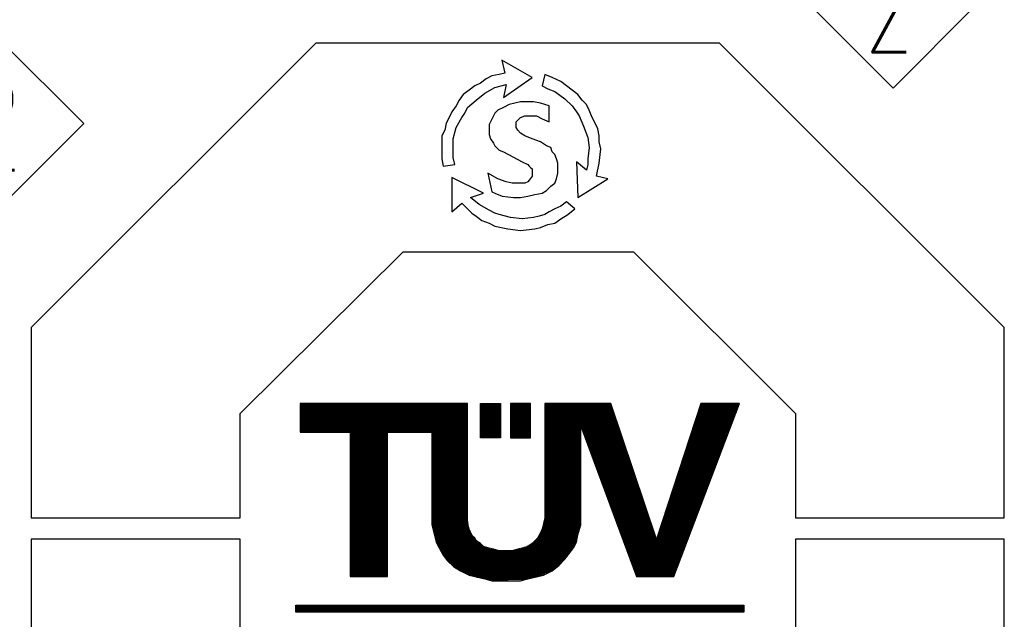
# Model space of a CAD drawing. Header units: millimetres. Extents: x 0 to 1300, y 0 to 891.
# Tile 95 of 142: x 232 to 308, y 783 to 829. Entities that reach past the tile are written whole.
import ezdxf

# ---------------------------------------------------------------- set-up
doc = ezdxf.new("R2010")
doc.units = ezdxf.units.MM
doc.header["$LTSCALE"] = 0.547069
doc.layers.add('NoLayerName_001', color=7, linetype='Continuous')
doc.styles.get("Standard").update_dxf_attribs({"font": 'txt', "bigfont": 'extfont2'})

# ---------------------------------------------------------------- blocks, each defined once
blk = doc.blocks.new('ASM_0001')
at = {"color": 7, "linetype": 'Continuous', "lineweight": 13}
for p, q in [((-0.5, 0.5), (0, 1)), ((0.5, 0.5), (0, 1)), ((0, 0), (-0.5, 0.5)), ((0, 0), (0.5, 0.5))]:
    blk.add_line(p, q, dxfattribs=at)
at = {"color": 7, "linetype": 'Continuous', "lineweight": 13, "width": 0.6}
blk.add_text('2', height=0.5657, dxfattribs=at).set_placement((-0.1673, 0.2172))
blk = doc.blocks.new('*X64')
at = {"color": 7, "linetype": 'Continuous', "lineweight": 25}
for p, q in [((0, 0.142), (11.507, 0.142)), ((0, 0.114), (11.507, 0.114)), ((0, 0.085), (11.507, 0.085)), ((0, 0.057), (11.507, 0.057)), ((0, 0.028), (11.507, 0.028)), ((0, 0), (11.507, 0))]:
    blk.add_line(p, q, dxfattribs=at)
blk = doc.blocks.new('*X65')
at = {"color": 7, "linetype": 'Continuous', "lineweight": 25}
for p, q in [((0, 0.852), (0.515, 0.852)), ((0, 0.824), (0.515, 0.824)), ((0, 0.795), (0.515, 0.795)), ((0, 0.767), (0.515, 0.767)), ((0, 0.739), (0.515, 0.739)), ((0, 0.71), (0.515, 0.71)), ((0, 0.682), (0.515, 0.682)), ((0, 0.653), (0.515, 0.653)), ((0, 0.625), (0.515, 0.625)), ((0, 0.597), (0.515, 0.597)), ((0, 0.568), (0.515, 0.568)), ((0, 0.54), (0.515, 0.54)), ((0, 0.511), (0.515, 0.511)), ((0, 0.483), (0.515, 0.483)), ((0, 0.455), (0.515, 0.455)), ((0, 0.426), (0.515, 0.426)), ((0, 0.398), (0.515, 0.398)), ((0, 0.369), (0.515, 0.369)), ((0, 0.341), (0.515, 0.341)), ((0, 0.312), (0.515, 0.312)), ((0, 0.284), (0.515, 0.284)), ((0, 0.256), (0.515, 0.256)), ((0, 0.227), (0.515, 0.227)), ((0, 0.199), (0.515, 0.199)), ((0, 0.17), (0.515, 0.17)), ((0, 0.142), (0.515, 0.142)), ((0, 0.114), (0.515, 0.114)), ((0, 0.085), (0.515, 0.085)), ((0, 0.057), (0.515, 0.057)), ((0, 0.028), (0.515, 0.028)), ((0, 0), (0.515, 0))]:
    blk.add_line(p, q, dxfattribs=at)
blk = doc.blocks.new('*X66')
at = {"color": 7, "linetype": 'Continuous', "lineweight": 25}
for p, q in [((0, 0.852), (0.515, 0.852)), ((0, 0.824), (0.515, 0.824)), ((0, 0.795), (0.515, 0.795)), ((0, 0.767), (0.515, 0.767)), ((0, 0.739), (0.515, 0.739)), ((0, 0.71), (0.515, 0.71)), ((0, 0.682), (0.515, 0.682)), ((0, 0.653), (0.515, 0.653)), ((0, 0.625), (0.515, 0.625)), ((0, 0.597), (0.515, 0.597)), ((0, 0.568), (0.515, 0.568)), ((0, 0.54), (0.515, 0.54)), ((0, 0.511), (0.515, 0.511)), ((0, 0.483), (0.515, 0.483)), ((0, 0.455), (0.515, 0.455)), ((0, 0.426), (0.515, 0.426)), ((0, 0.398), (0.515, 0.398)), ((0, 0.369), (0.515, 0.369)), ((0, 0.341), (0.515, 0.341)), ((0, 0.312), (0.515, 0.312)), ((0, 0.284), (0.515, 0.284)), ((0, 0.256), (0.515, 0.256)), ((0, 0.227), (0.515, 0.227)), ((0, 0.199), (0.515, 0.199)), ((0, 0.17), (0.515, 0.17)), ((0, 0.142), (0.515, 0.142)), ((0, 0.114), (0.515, 0.114)), ((0, 0.085), (0.515, 0.085)), ((0, 0.057), (0.515, 0.057)), ((0, 0.028), (0.515, 0.028)), ((0, 0), (0.515, 0))]:
    blk.add_line(p, q, dxfattribs=at)
blk = doc.blocks.new('*X67')
at = {"color": 7, "linetype": 'Continuous', "lineweight": 25}
for p, q in [((0, 0.114), (4.301, 0.114)), ((0, 0.085), (4.301, 0.085)), ((0, 0.057), (4.301, 0.057)), ((0, 0.028), (4.301, 0.028)), ((6.287, 0.114), (7.979, 0.114)), ((6.287, 0.085), (7.989, 0.085)), ((6.287, 0.057), (7.999, 0.057)), ((6.287, 0.028), (8.008, 0.028)), ((10.256, 0), (11.242, 0)), ((10.265, 0.028), (11.253, 0.028)), ((10.274, 0.057), (11.264, 0.057)), ((10.283, 0.085), (11.274, 0.085)), ((10.293, 0.114), (11.285, 0.114))]:
    blk.add_line(p, q, dxfattribs=at)
blk = doc.blocks.new('*X68')
at = {"color": 7, "linetype": 'Continuous', "lineweight": 25}
for p, q in [((0, 1.165), (4.301, 1.165)), ((0, 1.136), (4.301, 1.136)), ((0, 1.108), (4.301, 1.108)), ((0, 1.08), (4.301, 1.08)), ((0, 1.051), (4.301, 1.051)), ((0, 1.023), (4.301, 1.023)), ((6.287, 1.165), (8.018, 1.165)), ((6.287, 1.136), (8.027, 1.136)), ((6.287, 1.108), (8.037, 1.108)), ((6.287, 1.08), (8.046, 1.08)), ((6.287, 1.051), (8.056, 1.051)), ((6.287, 1.023), (8.066, 1.023)), ((10.209, 1.023), (11.188, 1.023)), ((10.219, 1.051), (11.199, 1.051)), ((10.228, 1.08), (11.21, 1.08)), ((10.237, 1.108), (11.22, 1.108)), ((10.246, 1.136), (11.231, 1.136)), ((0, 0.994), (4.301, 0.994)), ((0, 0.966), (4.301, 0.966)), ((0, 0.938), (4.301, 0.938)), ((0, 0.909), (4.301, 0.909)), ((0, 0.881), (4.301, 0.881)), ((0, 0.852), (4.301, 0.852)), ((0, 0.824), (4.301, 0.824)), ((0, 0.795), (4.301, 0.795)), ((0, 0.767), (4.301, 0.767)), ((6.287, 0.994), (8.075, 0.994)), ((6.287, 0.966), (8.085, 0.966)), ((6.287, 0.938), (8.094, 0.938)), ((6.287, 0.909), (8.104, 0.909)), ((6.287, 0.881), (8.113, 0.881)), ((6.287, 0.852), (8.123, 0.852)), ((6.287, 0.824), (8.132, 0.824)), ((6.287, 0.795), (8.142, 0.795)), ((6.287, 0.767), (8.152, 0.767)), ((10.126, 0.767), (11.091, 0.767)), ((10.135, 0.795), (11.102, 0.795)), ((10.144, 0.824), (11.112, 0.824)), ((10.154, 0.852), (11.123, 0.852)), ((10.163, 0.881), (11.134, 0.881)), ((10.172, 0.909), (11.145, 0.909)), ((10.181, 0.938), (11.156, 0.938)), ((10.191, 0.966), (11.166, 0.966)), ((10.2, 0.994), (11.177, 0.994)), ((0, 0.739), (4.301, 0.739)), ((0, 0.71), (4.301, 0.71)), ((0, 0.682), (4.301, 0.682)), ((0, 0.653), (4.301, 0.653)), ((0, 0.625), (4.301, 0.625)), ((0, 0.597), (4.301, 0.597)), ((0, 0.568), (4.301, 0.568)), ((1.287, 0.54), (2.243, 0.54)), ((1.287, 0.511), (2.243, 0.511)), ((3.382, 0.54), (4.301, 0.54)), ((3.382, 0.511), (4.301, 0.511)), ((6.287, 0.739), (8.161, 0.739)), ((6.287, 0.71), (8.171, 0.71)), ((6.287, 0.682), (7.206, 0.682)), ((6.287, 0.653), (7.206, 0.653)), ((6.287, 0.625), (7.206, 0.625)), ((6.287, 0.597), (7.206, 0.597)), ((6.287, 0.568), (7.206, 0.568)), ((6.287, 0.54), (7.206, 0.54)), ((6.287, 0.511), (7.206, 0.511)), ((7.211, 0.682), (8.18, 0.682)), ((7.221, 0.653), (8.19, 0.653)), ((7.232, 0.625), (8.199, 0.625)), ((7.242, 0.597), (8.209, 0.597)), ((7.253, 0.568), (8.219, 0.568)), ((7.263, 0.54), (8.228, 0.54)), ((7.274, 0.511), (8.238, 0.511)), ((10.042, 0.511), (10.994, 0.511)), ((10.052, 0.54), (11.004, 0.54)), ((10.061, 0.568), (11.015, 0.568)), ((10.07, 0.597), (11.026, 0.597)), ((10.079, 0.625), (11.037, 0.625)), ((10.089, 0.653), (11.048, 0.653)), ((10.098, 0.682), (11.058, 0.682)), ((10.107, 0.71), (11.069, 0.71)), ((10.117, 0.739), (11.08, 0.739)), ((1.287, 0.483), (2.243, 0.483)), ((1.287, 0.455), (2.243, 0.455)), ((1.287, 0.426), (2.243, 0.426)), ((1.287, 0.398), (2.243, 0.398)), ((1.287, 0.369), (2.243, 0.369)), ((1.287, 0.341), (2.243, 0.341)), ((1.287, 0.313), (2.243, 0.313)), ((1.287, 0.284), (2.243, 0.284)), ((1.287, 0.256), (2.243, 0.256)), ((3.382, 0.483), (4.301, 0.483)), ((3.382, 0.455), (4.301, 0.455)), ((3.382, 0.426), (4.301, 0.426)), ((3.382, 0.398), (4.301, 0.398)), ((3.382, 0.369), (4.301, 0.369)), ((3.382, 0.341), (4.301, 0.341)), ((3.382, 0.313), (4.301, 0.313)), ((3.382, 0.284), (4.301, 0.284)), ((3.382, 0.256), (4.301, 0.256)), ((6.287, 0.483), (7.206, 0.483)), ((6.287, 0.455), (7.206, 0.455)), ((6.287, 0.426), (7.206, 0.426)), ((6.287, 0.398), (7.206, 0.398)), ((6.287, 0.369), (7.206, 0.369)), ((6.287, 0.341), (7.206, 0.341)), ((6.287, 0.313), (7.206, 0.313)), ((6.287, 0.284), (7.206, 0.284)), ((6.287, 0.256), (7.206, 0.256)), ((7.284, 0.483), (8.247, 0.483)), ((7.295, 0.455), (8.257, 0.455)), ((7.306, 0.426), (8.266, 0.426)), ((7.316, 0.398), (8.276, 0.398)), ((7.327, 0.369), (8.286, 0.369)), ((7.337, 0.341), (8.295, 0.341)), ((7.348, 0.313), (8.305, 0.313)), ((7.358, 0.284), (8.314, 0.284)), ((7.369, 0.256), (8.324, 0.256)), ((9.959, 0.256), (10.896, 0.256)), ((9.968, 0.284), (10.907, 0.284)), ((9.978, 0.313), (10.918, 0.313)), ((9.987, 0.341), (10.929, 0.341)), ((9.996, 0.369), (10.94, 0.369)), ((10.005, 0.398), (10.95, 0.398)), ((10.015, 0.426), (10.961, 0.426)), ((10.024, 0.455), (10.972, 0.455)), ((10.033, 0.483), (10.983, 0.483)), ((1.287, 0.227), (2.243, 0.227)), ((1.287, 0.199), (2.243, 0.199)), ((1.287, 0.17), (2.243, 0.17)), ((1.287, 0.142), (2.243, 0.142)), ((1.287, 0.114), (2.243, 0.114)), ((1.287, 0.085), (2.243, 0.085)), ((1.287, 0.057), (2.243, 0.057)), ((1.287, 0.028), (2.243, 0.028)), ((3.382, 0.227), (4.301, 0.227)), ((3.382, 0.199), (4.301, 0.199)), ((3.382, 0.17), (4.301, 0.17)), ((3.382, 0.142), (4.301, 0.142)), ((3.382, 0.114), (4.301, 0.114)), ((3.382, 0.085), (4.301, 0.085)), ((3.382, 0.057), (4.301, 0.057)), ((3.382, 0.028), (4.301, 0.028)), ((6.287, 0.227), (7.206, 0.227)), ((6.287, 0.199), (7.206, 0.199)), ((6.287, 0.17), (7.206, 0.17)), ((6.287, 0.142), (7.206, 0.142)), ((6.287, 0.114), (7.206, 0.114)), ((6.287, 0.085), (7.206, 0.085)), ((6.287, 0.057), (7.206, 0.057)), ((6.287, 0.028), (7.206, 0.028)), ((6.287, 0), (7.206, 0)), ((7.379, 0.227), (8.333, 0.227)), ((7.39, 0.199), (8.343, 0.199)), ((7.401, 0.17), (8.353, 0.17)), ((7.411, 0.142), (8.362, 0.142)), ((7.422, 0.114), (8.372, 0.114)), ((7.432, 0.085), (8.381, 0.085)), ((7.443, 0.057), (8.391, 0.057)), ((7.453, 0.028), (8.4, 0.028)), ((7.464, 0), (8.41, 0)), ((9.876, 0), (10.799, 0)), ((9.885, 0.028), (10.81, 0.028)), ((9.894, 0.057), (10.821, 0.057)), ((9.903, 0.085), (10.832, 0.085)), ((9.913, 0.114), (10.842, 0.114)), ((9.922, 0.142), (10.853, 0.142)), ((9.931, 0.17), (10.864, 0.17)), ((9.94, 0.199), (10.875, 0.199)), ((9.95, 0.227), (10.886, 0.227))]:
    blk.add_line(p, q, dxfattribs=at)
blk = doc.blocks.new('*X69')
at = {"color": 7, "linetype": 'Continuous', "lineweight": 25}
for p, q in [((0, 0.966), (0.956, 0.966)), ((0, 0.938), (0.956, 0.938)), ((0, 0.909), (0.956, 0.909)), ((0, 0.881), (0.956, 0.881)), ((0, 0.852), (0.956, 0.852)), ((0, 0.824), (0.956, 0.824)), ((0, 0.795), (0.956, 0.795)), ((0, 0.767), (0.956, 0.767)), ((2.096, 0.966), (3.015, 0.966)), ((2.096, 0.938), (3.015, 0.938)), ((2.096, 0.909), (3.015, 0.909)), ((2.096, 0.881), (3.015, 0.881)), ((2.096, 0.852), (3.015, 0.852)), ((2.096, 0.824), (3.015, 0.824)), ((2.096, 0.795), (3.015, 0.795)), ((2.096, 0.767), (3.015, 0.767)), ((5, 0.938), (5.919, 0.938)), ((5, 0.909), (5.919, 0.909)), ((5, 0.881), (5.919, 0.881)), ((5, 0.852), (5.919, 0.852)), ((5, 0.824), (5.919, 0.824)), ((5, 0.795), (5.919, 0.795)), ((5, 0.767), (5.919, 0.767)), ((6.188, 0.938), (7.133, 0.938)), ((6.198, 0.909), (7.142, 0.909)), ((6.209, 0.881), (7.152, 0.881)), ((6.219, 0.852), (7.162, 0.852)), ((6.23, 0.824), (7.171, 0.824)), ((6.24, 0.795), (7.181, 0.795)), ((6.251, 0.767), (7.19, 0.767)), ((8.524, 0.767), (9.437, 0.767)), ((8.533, 0.795), (9.448, 0.795)), ((8.542, 0.824), (9.458, 0.824)), ((8.552, 0.852), (9.469, 0.852)), ((8.561, 0.881), (9.48, 0.881)), ((8.57, 0.909), (9.491, 0.909)), ((8.58, 0.938), (9.502, 0.938)), ((0, 0.739), (0.956, 0.739)), ((0, 0.71), (0.956, 0.71)), ((0, 0.682), (0.956, 0.682)), ((0, 0.653), (0.956, 0.653)), ((0, 0.625), (0.956, 0.625)), ((0, 0.597), (0.956, 0.597)), ((0, 0.568), (0.956, 0.568)), ((0, 0.54), (0.956, 0.54)), ((0, 0.511), (0.956, 0.511)), ((2.096, 0.739), (3.015, 0.739)), ((2.096, 0.71), (3.015, 0.71)), ((2.096, 0.682), (3.015, 0.682)), ((2.096, 0.653), (3.015, 0.653)), ((2.096, 0.625), (3.015, 0.625)), ((2.096, 0.597), (3.015, 0.597)), ((2.096, 0.568), (3.015, 0.568)), ((2.096, 0.54), (3.015, 0.54)), ((2.096, 0.511), (3.015, 0.511)), ((5, 0.739), (5.919, 0.739)), ((5, 0.71), (5.919, 0.71)), ((5, 0.682), (5.919, 0.682)), ((5, 0.653), (5.919, 0.653)), ((5, 0.625), (5.919, 0.625)), ((5, 0.597), (5.919, 0.597)), ((5, 0.568), (5.919, 0.568)), ((5, 0.54), (5.919, 0.54)), ((5, 0.511), (5.919, 0.511)), ((6.261, 0.739), (7.2, 0.739)), ((6.272, 0.71), (7.209, 0.71)), ((6.283, 0.682), (7.219, 0.682)), ((6.293, 0.653), (7.229, 0.653)), ((6.304, 0.625), (7.238, 0.625)), ((6.314, 0.597), (7.248, 0.597)), ((6.325, 0.568), (7.257, 0.568)), ((6.335, 0.54), (7.267, 0.54)), ((6.346, 0.511), (7.276, 0.511)), ((8.44, 0.511), (9.34, 0.511)), ((8.45, 0.54), (9.35, 0.54)), ((8.459, 0.568), (9.361, 0.568)), ((8.468, 0.597), (9.372, 0.597)), ((8.478, 0.625), (9.383, 0.625)), ((8.487, 0.653), (9.394, 0.653)), ((8.496, 0.682), (9.404, 0.682)), ((8.505, 0.71), (9.415, 0.71)), ((8.515, 0.739), (9.426, 0.739)), ((0, 0.483), (0.956, 0.483)), ((0, 0.455), (0.956, 0.455)), ((0, 0.426), (0.956, 0.426)), ((0, 0.398), (0.956, 0.398)), ((0, 0.369), (0.956, 0.369)), ((0, 0.341), (0.956, 0.341)), ((0, 0.313), (0.956, 0.313)), ((0, 0.284), (0.956, 0.284)), ((0, 0.256), (0.956, 0.256)), ((2.096, 0.483), (3.015, 0.483)), ((2.096, 0.455), (3.015, 0.455)), ((2.096, 0.426), (3.015, 0.426)), ((2.096, 0.398), (3.015, 0.398)), ((2.096, 0.369), (3.015, 0.369)), ((2.096, 0.341), (3.015, 0.341)), ((2.096, 0.313), (3.015, 0.313)), ((2.096, 0.284), (3.015, 0.284)), ((2.096, 0.256), (3.015, 0.256)), ((5, 0.483), (5.919, 0.483)), ((5, 0.455), (5.919, 0.455)), ((5, 0.426), (5.919, 0.426)), ((5, 0.398), (5.919, 0.398)), ((5, 0.369), (5.919, 0.369)), ((5, 0.341), (5.919, 0.341)), ((5, 0.313), (5.919, 0.313)), ((5, 0.284), (5.919, 0.284)), ((5, 0.256), (5.919, 0.256)), ((6.356, 0.483), (7.286, 0.483)), ((6.367, 0.455), (7.295, 0.455)), ((6.378, 0.426), (7.305, 0.426)), ((6.388, 0.398), (7.315, 0.398)), ((6.399, 0.369), (7.324, 0.369)), ((6.409, 0.341), (7.334, 0.341)), ((6.42, 0.313), (7.343, 0.313)), ((6.43, 0.284), (7.353, 0.284)), ((6.441, 0.256), (7.362, 0.256)), ((8.357, 0.256), (9.242, 0.256)), ((8.366, 0.284), (9.253, 0.284)), ((8.376, 0.313), (9.264, 0.313)), ((8.385, 0.341), (9.275, 0.341)), ((8.394, 0.369), (9.286, 0.369)), ((8.403, 0.398), (9.296, 0.398)), ((8.413, 0.426), (9.307, 0.426)), ((8.422, 0.455), (9.318, 0.455)), ((8.431, 0.483), (9.329, 0.483)), ((0, 0.227), (0.956, 0.227)), ((0, 0.199), (0.956, 0.199)), ((0, 0.17), (0.956, 0.17)), ((0, 0.142), (0.956, 0.142)), ((0, 0.114), (0.956, 0.114)), ((0, 0.085), (0.956, 0.085)), ((0, 0.057), (0.956, 0.057)), ((0, 0.028), (0.956, 0.028)), ((2.096, 0.227), (3.015, 0.227)), ((2.096, 0.199), (3.015, 0.199)), ((2.096, 0.17), (3.015, 0.17)), ((2.096, 0.142), (3.015, 0.142)), ((2.096, 0.114), (3.015, 0.114)), ((2.096, 0.085), (3.015, 0.085)), ((2.096, 0.057), (3.015, 0.057)), ((2.096, 0.028), (3.015, 0.028)), ((5, 0.227), (5.919, 0.227)), ((5, 0.199), (5.919, 0.199)), ((5, 0.17), (5.919, 0.17)), ((5, 0.142), (5.919, 0.142)), ((5, 0.114), (5.919, 0.114)), ((5, 0.085), (5.919, 0.085)), ((5, 0.057), (5.919, 0.057)), ((5, 0.028), (5.919, 0.028)), ((6.451, 0.227), (7.372, 0.227)), ((6.462, 0.199), (7.382, 0.199)), ((6.473, 0.17), (7.391, 0.17)), ((6.483, 0.142), (7.401, 0.142)), ((6.494, 0.114), (7.41, 0.114)), ((6.504, 0.085), (7.42, 0.085)), ((6.515, 0.057), (7.429, 0.057)), ((6.525, 0.028), (7.439, 0.028)), ((8.274, 0), (9.145, 0)), ((8.283, 0.028), (9.156, 0.028)), ((8.292, 0.057), (9.167, 0.057)), ((8.301, 0.085), (9.178, 0.085)), ((8.311, 0.114), (9.188, 0.114)), ((8.32, 0.142), (9.199, 0.142)), ((8.329, 0.17), (9.21, 0.17)), ((8.338, 0.199), (9.221, 0.199)), ((8.348, 0.227), (9.232, 0.227))]:
    blk.add_line(p, q, dxfattribs=at)
blk = doc.blocks.new('*X70')
at = {"color": 7, "linetype": 'Continuous', "lineweight": 25}
for p, q in [((0, 0.938), (0.956, 0.938)), ((0, 0.909), (0.956, 0.909)), ((0, 0.881), (0.956, 0.881)), ((0, 0.852), (0.956, 0.852)), ((0, 0.824), (0.956, 0.824)), ((0, 0.795), (0.956, 0.795)), ((0, 0.767), (0.956, 0.767)), ((2.096, 0.938), (3.015, 0.938)), ((2.096, 0.909), (3.015, 0.909)), ((2.096, 0.881), (3.015, 0.881)), ((2.096, 0.852), (3.015, 0.852)), ((2.096, 0.824), (3.015, 0.824)), ((2.096, 0.795), (3.015, 0.795)), ((2.096, 0.767), (3.015, 0.767)), ((5, 0.938), (5.919, 0.938)), ((5, 0.909), (5.919, 0.909)), ((5, 0.881), (5.919, 0.881)), ((5, 0.852), (5.919, 0.852)), ((5, 0.824), (5.919, 0.824)), ((5, 0.795), (5.919, 0.795)), ((5, 0.767), (5.919, 0.767)), ((6.536, 0.938), (7.449, 0.938)), ((6.546, 0.909), (7.458, 0.909)), ((6.557, 0.881), (7.468, 0.881)), ((6.567, 0.852), (7.477, 0.852)), ((6.578, 0.824), (7.487, 0.824)), ((6.589, 0.795), (7.496, 0.795)), ((6.599, 0.767), (7.506, 0.767)), ((8.218, 0.767), (9.08, 0.767)), ((8.227, 0.795), (9.091, 0.795)), ((8.237, 0.824), (9.102, 0.824)), ((8.246, 0.852), (9.113, 0.852)), ((8.255, 0.881), (9.124, 0.881)), ((8.264, 0.909), (9.134, 0.909)), ((0, 0.739), (0.956, 0.739)), ((0, 0.71), (0.956, 0.71)), ((0, 0.682), (0.956, 0.682)), ((0, 0.653), (0.956, 0.653)), ((0, 0.625), (0.956, 0.625)), ((0, 0.597), (0.956, 0.597)), ((0, 0.568), (0.956, 0.568)), ((0, 0.54), (0.956, 0.54)), ((0, 0.511), (0.956, 0.511)), ((2.096, 0.739), (3.015, 0.739)), ((2.096, 0.71), (3.015, 0.71)), ((2.096, 0.682), (3.015, 0.682)), ((2.096, 0.653), (3.015, 0.653)), ((2.096, 0.625), (3.015, 0.625)), ((2.096, 0.597), (3.015, 0.597)), ((2.096, 0.568), (3.015, 0.568)), ((2.096, 0.54), (3.015, 0.54)), ((2.096, 0.511), (3.015, 0.511)), ((5, 0.739), (5.919, 0.739)), ((5, 0.71), (5.919, 0.71)), ((5, 0.682), (5.919, 0.682)), ((5, 0.653), (5.919, 0.653)), ((5, 0.625), (5.919, 0.625)), ((5, 0.597), (5.919, 0.597)), ((5, 0.568), (5.919, 0.568)), ((5, 0.54), (5.919, 0.54)), ((5, 0.511), (5.919, 0.511)), ((6.61, 0.739), (7.516, 0.739)), ((6.62, 0.71), (7.525, 0.71)), ((6.631, 0.682), (7.535, 0.682)), ((6.641, 0.653), (7.544, 0.653)), ((6.652, 0.625), (7.554, 0.625)), ((6.662, 0.597), (7.563, 0.597)), ((6.673, 0.568), (7.573, 0.568)), ((6.684, 0.54), (7.583, 0.54)), ((6.694, 0.511), (7.592, 0.511)), ((8.135, 0.511), (8.983, 0.511)), ((8.144, 0.54), (8.994, 0.54)), ((8.153, 0.568), (9.005, 0.568)), ((8.162, 0.597), (9.016, 0.597)), ((8.172, 0.625), (9.026, 0.625)), ((8.181, 0.653), (9.037, 0.653)), ((8.19, 0.682), (9.048, 0.682)), ((8.199, 0.71), (9.059, 0.71)), ((8.209, 0.739), (9.07, 0.739)), ((0, 0.483), (0.956, 0.483)), ((0, 0.455), (0.956, 0.455)), ((0, 0.426), (0.956, 0.426)), ((0, 0.398), (0.956, 0.398)), ((0, 0.369), (0.956, 0.369)), ((0, 0.341), (0.956, 0.341)), ((0, 0.313), (0.956, 0.313)), ((0, 0.284), (0.956, 0.284)), ((0, 0.256), (0.956, 0.256)), ((2.096, 0.483), (3.015, 0.483)), ((2.096, 0.455), (3.015, 0.455)), ((2.096, 0.426), (3.015, 0.426)), ((2.096, 0.398), (3.015, 0.398)), ((2.096, 0.369), (3.015, 0.369)), ((2.096, 0.341), (3.015, 0.341)), ((2.096, 0.313), (3.015, 0.313)), ((2.096, 0.284), (3.015, 0.284)), ((2.096, 0.256), (3.015, 0.256)), ((5, 0.483), (5.919, 0.483)), ((5, 0.455), (5.919, 0.455)), ((5, 0.426), (5.919, 0.426)), ((5, 0.398), (5.919, 0.398)), ((5, 0.369), (5.919, 0.369)), ((5, 0.341), (5.919, 0.341)), ((5, 0.313), (5.919, 0.313)), ((5, 0.284), (5.919, 0.284)), ((5, 0.256), (5.919, 0.256)), ((6.705, 0.483), (7.602, 0.483)), ((6.715, 0.455), (7.611, 0.455)), ((6.726, 0.426), (7.621, 0.426)), ((6.736, 0.398), (7.63, 0.398)), ((6.747, 0.369), (7.64, 0.369)), ((6.757, 0.341), (7.65, 0.341)), ((6.768, 0.313), (7.659, 0.313)), ((6.779, 0.284), (7.669, 0.284)), ((6.789, 0.256), (7.678, 0.256)), ((8.051, 0.256), (8.886, 0.256)), ((8.06, 0.284), (8.897, 0.284)), ((8.07, 0.313), (8.908, 0.313)), ((8.079, 0.341), (8.918, 0.341)), ((8.088, 0.369), (8.929, 0.369)), ((8.097, 0.398), (8.94, 0.398)), ((8.107, 0.426), (8.951, 0.426)), ((8.116, 0.455), (8.962, 0.455)), ((8.125, 0.483), (8.972, 0.483)), ((0, 0.227), (0.956, 0.227)), ((0, 0.199), (0.956, 0.199)), ((0, 0.17), (0.956, 0.17)), ((0, 0.142), (0.956, 0.142)), ((0, 0.114), (0.956, 0.114)), ((0, 0.085), (0.956, 0.085)), ((0, 0.057), (0.956, 0.057)), ((0, 0.028), (0.956, 0.028)), ((2.096, 0.227), (3.017, 0.227)), ((2.096, 0.199), (3.02, 0.199)), ((2.096, 0.17), (3.023, 0.17)), ((2.096, 0.142), (3.026, 0.142)), ((2.096, 0.114), (3.029, 0.114)), ((2.096, 0.085), (3.033, 0.085)), ((2.097, 0.057), (3.036, 0.057)), ((2.104, 0.028), (3.039, 0.028)), ((2.111, 0), (3.042, 0)), ((4.936, 0), (5.902, 0)), ((4.946, 0.028), (5.91, 0.028)), ((4.953, 0.057), (5.918, 0.057)), ((4.96, 0.085), (5.919, 0.085)), ((4.967, 0.114), (5.919, 0.114)), ((4.974, 0.142), (5.919, 0.142)), ((4.981, 0.17), (5.919, 0.17)), ((4.988, 0.199), (5.919, 0.199)), ((4.996, 0.227), (5.919, 0.227)), ((6.8, 0.227), (7.688, 0.227)), ((6.81, 0.199), (7.697, 0.199)), ((6.821, 0.17), (7.707, 0.17)), ((6.831, 0.142), (7.717, 0.142)), ((6.842, 0.114), (7.726, 0.114)), ((6.852, 0.085), (7.736, 0.085)), ((6.863, 0.057), (7.745, 0.057)), ((6.873, 0.028), (7.755, 0.028)), ((6.884, 0), (7.764, 0)), ((7.968, 0), (8.789, 0)), ((7.977, 0.028), (8.8, 0.028)), ((7.986, 0.057), (8.81, 0.057)), ((7.995, 0.085), (8.821, 0.085)), ((8.005, 0.114), (8.832, 0.114)), ((8.014, 0.142), (8.843, 0.142)), ((8.023, 0.17), (8.854, 0.17)), ((8.033, 0.199), (8.864, 0.199)), ((8.042, 0.227), (8.875, 0.227))]:
    blk.add_line(p, q, dxfattribs=at)
blk = doc.blocks.new('*X71')
at = {"color": 7, "linetype": 'Continuous', "lineweight": 25}
for p, q in [((0, 1.364), (0.956, 1.364)), ((0, 1.335), (0.956, 1.335)), ((0, 1.307), (0.956, 1.307)), ((0, 1.278), (0.956, 1.278)), ((2.118, 1.335), (3.048, 1.335)), ((2.125, 1.307), (3.06, 1.307)), ((2.132, 1.278), (3.073, 1.278)), ((4.902, 1.278), (5.877, 1.278)), ((4.913, 1.307), (5.885, 1.307)), ((4.925, 1.335), (5.894, 1.335)), ((6.895, 1.335), (7.774, 1.335)), ((6.905, 1.307), (7.784, 1.307)), ((6.916, 1.278), (7.793, 1.278)), ((7.94, 1.278), (8.756, 1.278)), ((7.949, 1.307), (8.767, 1.307)), ((7.958, 1.335), (8.778, 1.335)), ((0, 1.25), (0.956, 1.25)), ((0, 1.222), (0.956, 1.222)), ((0, 1.193), (0.956, 1.193)), ((0, 1.165), (0.956, 1.165)), ((0, 1.136), (0.956, 1.136)), ((0, 1.108), (0.956, 1.108)), ((0, 1.08), (0.956, 1.08)), ((0, 1.051), (0.956, 1.051)), ((0, 1.023), (0.956, 1.023)), ((2.139, 1.25), (3.085, 1.25)), ((2.146, 1.222), (3.099, 1.222)), ((2.153, 1.193), (3.119, 1.193)), ((2.161, 1.165), (3.14, 1.165)), ((2.168, 1.136), (3.16, 1.136)), ((2.175, 1.108), (3.181, 1.108)), ((2.182, 1.08), (3.201, 1.08)), ((2.189, 1.051), (3.225, 1.051)), ((2.197, 1.023), (3.257, 1.023)), ((4.743, 1.023), (5.816, 1.023)), ((4.768, 1.051), (5.823, 1.051)), ((4.787, 1.08), (5.829, 1.08)), ((4.806, 1.108), (5.835, 1.108)), ((4.825, 1.136), (5.84, 1.136)), ((4.844, 1.165), (5.846, 1.165)), ((4.862, 1.193), (5.853, 1.193)), ((4.879, 1.222), (5.861, 1.222)), ((4.891, 1.25), (5.869, 1.25)), ((6.926, 1.25), (7.803, 1.25)), ((6.937, 1.222), (7.812, 1.222)), ((6.947, 1.193), (7.822, 1.193)), ((6.958, 1.165), (7.831, 1.165)), ((6.968, 1.136), (7.841, 1.136)), ((6.979, 1.108), (7.851, 1.108)), ((6.99, 1.08), (7.86, 1.08)), ((7, 1.051), (8.67, 1.051)), ((7.011, 1.023), (8.659, 1.023)), ((7.875, 1.08), (8.681, 1.08)), ((7.884, 1.108), (8.692, 1.108)), ((7.894, 1.136), (8.702, 1.136)), ((7.903, 1.165), (8.713, 1.165)), ((7.912, 1.193), (8.724, 1.193)), ((7.921, 1.222), (8.735, 1.222)), ((7.931, 1.25), (8.746, 1.25)), ((0, 0.994), (0.956, 0.994)), ((0, 0.966), (0.956, 0.966)), ((0, 0.937), (0.956, 0.937)), ((0, 0.909), (0.956, 0.909)), ((0, 0.881), (0.956, 0.881)), ((0, 0.852), (0.956, 0.852)), ((0, 0.824), (0.956, 0.824)), ((0, 0.795), (0.956, 0.795)), ((0, 0.767), (0.956, 0.767)), ((2.21, 0.994), (3.289, 0.994)), ((2.223, 0.966), (3.321, 0.966)), ((2.236, 0.937), (3.352, 0.937)), ((2.249, 0.909), (3.387, 0.909)), ((2.262, 0.881), (3.43, 0.881)), ((2.275, 0.852), (3.485, 0.852)), ((2.288, 0.824), (3.582, 0.824)), ((2.305, 0.795), (3.694, 0.795)), ((2.323, 0.767), (3.807, 0.767)), ((4.114, 0.767), (5.683, 0.767)), ((4.284, 0.795), (5.704, 0.795)), ((4.39, 0.824), (5.72, 0.824)), ((4.463, 0.852), (5.734, 0.852)), ((4.535, 0.881), (5.747, 0.881)), ((4.608, 0.909), (5.761, 0.909)), ((4.646, 0.937), (5.775, 0.937)), ((4.679, 0.966), (5.788, 0.966)), ((4.711, 0.994), (5.802, 0.994)), ((7.021, 0.994), (8.648, 0.994)), ((7.032, 0.966), (8.638, 0.966)), ((7.042, 0.937), (8.627, 0.937)), ((7.053, 0.909), (8.616, 0.909)), ((7.063, 0.881), (8.605, 0.881)), ((7.074, 0.852), (8.594, 0.852)), ((7.085, 0.824), (8.584, 0.824)), ((7.095, 0.795), (8.573, 0.795)), ((7.106, 0.767), (8.562, 0.767)), ((0, 0.739), (0.956, 0.739)), ((0, 0.71), (0.956, 0.71)), ((0, 0.682), (0.956, 0.682)), ((0, 0.653), (0.956, 0.653)), ((0, 0.625), (0.956, 0.625)), ((0, 0.597), (0.956, 0.597)), ((0, 0.568), (0.956, 0.568)), ((0, 0.54), (0.956, 0.54)), ((0, 0.511), (0.956, 0.511)), ((2.341, 0.739), (5.662, 0.739)), ((2.359, 0.71), (5.641, 0.71)), ((2.377, 0.682), (5.619, 0.682)), ((2.396, 0.653), (5.598, 0.653)), ((2.414, 0.625), (5.577, 0.625)), ((2.432, 0.597), (5.555, 0.597)), ((2.457, 0.568), (5.531, 0.568)), ((2.481, 0.54), (5.503, 0.54)), ((2.506, 0.511), (5.476, 0.511)), ((7.116, 0.739), (8.551, 0.739)), ((7.127, 0.71), (8.54, 0.71)), ((7.137, 0.682), (8.53, 0.682)), ((7.148, 0.653), (8.519, 0.653)), ((7.158, 0.625), (8.508, 0.625)), ((7.169, 0.597), (8.497, 0.597)), ((7.179, 0.568), (8.486, 0.568)), ((7.19, 0.54), (8.476, 0.54)), ((7.201, 0.511), (8.465, 0.511)), ((0, 0.483), (0.956, 0.483)), ((0, 0.455), (0.956, 0.455)), ((0, 0.426), (0.956, 0.426)), ((0, 0.398), (0.956, 0.398)), ((0, 0.369), (0.956, 0.369)), ((0, 0.341), (0.956, 0.341)), ((0, 0.312), (0.956, 0.312)), ((0, 0.284), (0.956, 0.284)), ((0, 0.256), (0.956, 0.256)), ((2.531, 0.483), (5.449, 0.483)), ((2.556, 0.455), (5.421, 0.455)), ((2.581, 0.426), (5.394, 0.426)), ((2.615, 0.398), (5.366, 0.398)), ((2.656, 0.369), (5.335, 0.369)), ((2.696, 0.341), (5.298, 0.341)), ((2.736, 0.312), (5.261, 0.312)), ((2.776, 0.284), (5.224, 0.284)), ((2.822, 0.256), (5.188, 0.256)), ((7.211, 0.483), (8.454, 0.483)), ((7.222, 0.455), (8.443, 0.455)), ((7.232, 0.426), (8.432, 0.426)), ((7.243, 0.398), (8.422, 0.398)), ((7.253, 0.369), (8.411, 0.369)), ((7.264, 0.341), (8.4, 0.341)), ((7.274, 0.312), (8.389, 0.312)), ((7.285, 0.284), (8.378, 0.284)), ((7.296, 0.256), (8.368, 0.256)), ((0, 0.227), (0.956, 0.227)), ((0, 0.199), (0.956, 0.199)), ((0, 0.17), (0.956, 0.17)), ((0, 0.142), (0.956, 0.142)), ((0, 0.114), (0.956, 0.114)), ((2.882, 0.227), (5.137, 0.227)), ((2.943, 0.199), (5.068, 0.199)), ((3.003, 0.17), (4.999, 0.17)), ((3.064, 0.142), (4.93, 0.142)), ((3.149, 0.114), (4.862, 0.114)), ((3.262, 0.085), (4.752, 0.085)), ((3.376, 0.057), (4.639, 0.057)), ((3.499, 0.028), (4.525, 0.028)), ((7.306, 0.227), (8.357, 0.227)), ((7.317, 0.199), (8.346, 0.199)), ((7.327, 0.17), (8.335, 0.17)), ((7.338, 0.142), (8.324, 0.142)), ((7.348, 0.114), (8.314, 0.114)), ((3.632, 0), (4.053, 0))]:
    blk.add_line(p, q, dxfattribs=at)
blk = doc.blocks.new('ETC_0045')
at = {"color": 7, "linetype": 'Continuous', "lineweight": 25}
for p, q in [((0.257, 0.11), (0, 0.257)), ((1.103, 0.404), (1.14, 0.368)), ((1.14, 0.368), (1.14, 0.294)), ((1.14, 0.294), (1.14, 0.184)), ((0.478, 0.037), (0.257, 0.11)), ((0.625, 0), (0.478, 0.037)), ((1.029, 0.037), (0.956, 0)), ((1.066, 0.074), (1.029, 0.037)), ((1.14, 0.184), (1.066, 0.074)), ((0.772, 0), (0.625, 0)), ((0.882, 0), (0.772, 0)), ((0.956, 0), (0.882, 0))]:
    blk.add_line(p, q, dxfattribs=at)
blk = doc.blocks.new('ETC_0046')
at = {"color": 7, "linetype": 'Continuous', "lineweight": 25}
for p, q in [((0.404, 2.316), (0.257, 2.243)), ((0.551, 2.39), (0.404, 2.316)), ((0.699, 2.426), (0.551, 2.39)), ((0.846, 2.463), (0.699, 2.426)), ((0.956, 2.463), (0.846, 2.463)), ((1.176, 2.463), (0.956, 2.463)), ((1.36, 2.426), (1.176, 2.463)), ((1.581, 2.353), (1.36, 2.426)), ((1.581, 1.949), (1.581, 2.353)), ((0.147, 2.096), (0.074, 1.949)), ((0.184, 2.169), (0.147, 2.096)), ((0.257, 2.243), (0.184, 2.169)), ((0.772, 1.985), (0.846, 2.059)), ((0.846, 2.059), (0.956, 2.096)), ((0.956, 2.096), (1.066, 2.096)), ((1.066, 2.096), (1.25, 2.096)), ((1.25, 2.096), (1.397, 2.022)), ((0.074, 1.949), (0.037, 1.875)), ((0.037, 1.875), (0.037, 1.801)), ((0.037, 1.801), (0.037, 1.618)), ((0.735, 1.949), (0.772, 1.985)), ((0.735, 1.875), (0.735, 1.949)), ((0.735, 1.801), (0.735, 1.875)), ((0.772, 1.728), (0.735, 1.801)), ((1.397, 2.022), (1.581, 1.949)), ((0.037, 1.618), (0.074, 1.507)), ((0.846, 1.654), (0.772, 1.728)), ((0.956, 1.581), (0.846, 1.654)), ((1.14, 1.507), (0.956, 1.581)), ((0.074, 1.507), (0.147, 1.397)), ((0.147, 1.397), (0.184, 1.324)), ((0.184, 1.324), (0.257, 1.25)), ((1.36, 1.434), (1.14, 1.507)), ((1.507, 1.324), (1.36, 1.434)), ((1.618, 1.287), (1.507, 1.324)), ((1.654, 1.176), (1.618, 1.287)), ((0.257, 1.25), (0.294, 1.213)), ((0.294, 1.213), (0.404, 1.176)), ((0.404, 1.176), (0.882, 0.919)), ((1.728, 1.103), (1.654, 1.176)), ((1.765, 0.993), (1.728, 1.103)), ((0.882, 0.919), (1.029, 0.846)), ((1.029, 0.846), (1.066, 0.809)), ((1.066, 0.809), (1.103, 0.772)), ((1.801, 0.882), (1.765, 0.993)), ((1.801, 0.735), (1.801, 0.882)), ((0, 0.625), (0.11, 0.147)), ((1.765, 0.478), (1.801, 0.625)), ((1.801, 0.625), (1.801, 0.735)), ((1.507, 0.184), (1.618, 0.294)), ((1.618, 0.294), (1.728, 0.368)), ((1.728, 0.368), (1.765, 0.478)), ((0.11, 0.147), (0.184, 0.11)), ((0.184, 0.11), (0.368, 0.037)), ((0.368, 0.037), (0.662, 0)), ((0.846, 0), (1.029, 0.037)), ((1.029, 0.037), (1.213, 0.074)), ((1.213, 0.074), (1.397, 0.11)), ((1.397, 0.11), (1.507, 0.184)), ((0.662, 0), (0.846, 0))]:
    blk.add_line(p, q, dxfattribs=at)
blk = doc.blocks.new('ETC_0047')
at = {"color": 7, "linetype": 'Continuous', "lineweight": 25}
for p, q in [((2.316, 2.279), (1.544, 2.721)), ((1.544, 2.721), (1.618, 2.39)), ((1.287, 2.316), (1.14, 2.243)), ((1.471, 2.353), (1.287, 2.316)), ((1.618, 2.39), (1.471, 2.353)), ((1.581, 1.765), (2.316, 2.279)), ((0.846, 2.059), (0.699, 1.949)), ((0.993, 2.132), (0.846, 2.059)), ((1.14, 2.243), (0.993, 2.132)), ((1.36, 2.022), (1.654, 2.096)), ((1.654, 2.096), (1.581, 1.765)), ((0.551, 1.838), (0.441, 1.691)), ((0.699, 1.949), (0.551, 1.838)), ((0.882, 1.691), (1.103, 1.875)), ((1.103, 1.875), (1.36, 2.022)), ((0.368, 1.544), (0.257, 1.397)), ((0.441, 1.691), (0.368, 1.544)), ((0.662, 1.507), (0.882, 1.691)), ((0.257, 1.397), (0.184, 1.25)), ((0.515, 1.25), (0.588, 1.36)), ((0.588, 1.36), (0.662, 1.507)), ((0.11, 1.103), (0.074, 0.919)), ((0.184, 1.25), (0.11, 1.103)), ((0.368, 0.993), (0.515, 1.25)), ((0.074, 0.919), (0, 0.772)), ((0, 0.772), (0, 0.404)), ((0.294, 0.699), (0.368, 0.993)), ((0.294, 0.404), (0.294, 0.699)), ((0, 0.404), (0, 0.184)), ((0.294, 0.221), (0.294, 0.404)), ((0, 0.184), (0.037, 0)), ((0.037, 0), (0.331, 0.037)), ((0.331, 0.037), (0.294, 0.221))]:
    blk.add_line(p, q, dxfattribs=at)
blk = doc.blocks.new('ETC_0048')
at = {"color": 7, "linetype": 'Continuous', "lineweight": 25}
for p, q in [((0.074, 3.162), (0, 2.868)), ((0.257, 3.088), (0.074, 3.162)), ((0.478, 2.978), (0.257, 3.088)), ((0, 2.868), (0.147, 2.794)), ((0.147, 2.794), (0.331, 2.721)), ((0.772, 2.757), (0.478, 2.978)), ((0.331, 2.721), (0.588, 2.537)), ((0.588, 2.537), (0.772, 2.353)), ((0.919, 2.647), (0.772, 2.757)), ((1.029, 2.5), (0.919, 2.647)), ((0.772, 2.353), (0.882, 2.206)), ((1.14, 2.39), (1.029, 2.5)), ((1.213, 2.243), (1.14, 2.39)), ((0.882, 2.206), (0.956, 2.096)), ((0.956, 2.096), (1.066, 1.838)), ((1.287, 2.059), (1.213, 2.243)), ((1.36, 1.912), (1.287, 2.059)), ((1.066, 1.838), (1.176, 1.544)), ((1.434, 1.765), (1.36, 1.912)), ((1.176, 1.544), (1.213, 1.287)), ((1.471, 1.581), (1.434, 1.765)), ((1.471, 1.434), (1.471, 1.581)), ((1.213, 1.287), (1.176, 0.993)), ((1.507, 1.25), (1.471, 1.434)), ((1.471, 0.882), (1.507, 1.25)), ((1.14, 0.699), (0.882, 0.919)), ((0.882, 0.919), (0.919, 0)), ((1.176, 0.846), (1.14, 0.699)), ((1.176, 0.993), (1.176, 0.846)), ((1.397, 0.551), (1.471, 0.882)), ((1.691, 0.478), (1.397, 0.551)), ((0.919, 0), (1.691, 0.478))]:
    blk.add_line(p, q, dxfattribs=at)
blk = doc.blocks.new('ETC_0049')
at = {"color": 7, "linetype": 'Continuous', "lineweight": 25}
for p, q in [((0.809, 0.956), (0, 1.36)), ((0, 1.36), (0, 0.478)), ((0.478, 0.846), (0.809, 0.956)), ((0.699, 0.662), (0.478, 0.846)), ((0, 0.478), (0.257, 0.699)), ((0.257, 0.699), (0.368, 0.588)), ((0.368, 0.588), (0.515, 0.441)), ((0.956, 0.515), (0.699, 0.662)), ((1.103, 0.441), (0.956, 0.515)), ((2.647, 0.551), (2.5, 0.478)), ((2.794, 0.625), (2.647, 0.551)), ((2.941, 0.735), (2.794, 0.625)), ((3.162, 0.551), (2.941, 0.735)), ((2.978, 0.404), (3.162, 0.551)), ((0.515, 0.441), (0.625, 0.368)), ((0.625, 0.368), (0.772, 0.257)), ((0.772, 0.257), (0.956, 0.184)), ((1.213, 0.404), (1.103, 0.441)), ((1.507, 0.331), (1.213, 0.404)), ((1.801, 0.294), (1.507, 0.331)), ((2.096, 0.331), (1.801, 0.294)), ((2.243, 0.368), (2.096, 0.331)), ((2.39, 0.404), (2.243, 0.368)), ((2.5, 0.478), (2.39, 0.404)), ((2.647, 0.184), (2.794, 0.294)), ((2.794, 0.294), (2.978, 0.404)), ((0.956, 0.184), (1.103, 0.11)), ((1.103, 0.11), (1.434, 0.037)), ((1.434, 0.037), (1.765, 0)), ((1.765, 0), (2.132, 0.037)), ((2.132, 0.037), (2.279, 0.074)), ((2.279, 0.074), (2.463, 0.147)), ((2.463, 0.147), (2.647, 0.184))]:
    blk.add_line(p, q, dxfattribs=at)
blk = doc.blocks.new('ETC_0050')
at = {"color": 7, "linetype": 'Continuous', "lineweight": 25}
for p, q in [((0, 0.184), (11.507, 0.184)), ((0, 0), (0, 0.184)), ((11.507, 0.184), (11.507, 0)), ((11.507, 0), (0, 0))]:
    blk.add_line(p, q, dxfattribs=at)
blk = doc.blocks.new('ETC_0051')
at = {"color": 7, "linetype": 'Continuous', "lineweight": 25}
for p, q in [((2.794, 0), (4.485, 4.449)), ((4.485, 4.449), (3.493, 4.449)), ((0.404, 1.581), (0.404, 3.86)), ((0.404, 3.86), (1.838, 0)), ((0.404, 1.507), (0.404, 1.581)), ((0.331, 1.066), (0.404, 1.324)), ((0.404, 1.324), (0.404, 1.507)), ((0.294, 0.882), (0.331, 1.066)), ((0.221, 0.735), (0.294, 0.882)), ((0, 0.441), (0.11, 0.588)), ((0.11, 0.588), (0.221, 0.735)), ((1.838, 0), (2.794, 0))]:
    blk.add_line(p, q, dxfattribs=at)
blk = doc.blocks.new('ETC_0052')
at = {"color": 7, "linetype": 'Continuous', "lineweight": 25}
for p, q in [((4.301, 4.559), (0, 4.559)), ((0, 4.559), (0, 3.824)), ((4.301, 1.618), (4.301, 4.559)), ((7.978, 4.559), (6.287, 4.559)), ((6.287, 4.559), (6.287, 1.618)), ((9.154, 1.066), (7.978, 4.559)), ((10.294, 4.559), (9.154, 1.066)), ((0, 3.824), (1.287, 3.824)), ((1.287, 3.824), (1.287, 0.11)), ((2.243, 0.11), (2.243, 3.824)), ((2.243, 3.824), (3.382, 3.824)), ((3.382, 3.824), (3.382, 1.691)), ((3.382, 1.691), (3.382, 1.618)), ((3.382, 1.618), (3.382, 1.434)), ((4.301, 1.471), (4.301, 1.618)), ((6.287, 1.618), (6.25, 1.471)), ((3.382, 1.434), (3.456, 1.14)), ((4.338, 1.324), (4.301, 1.471)), ((4.412, 1.176), (4.338, 1.324)), ((6.213, 1.324), (6.14, 1.176)), ((6.25, 1.471), (6.213, 1.324)), ((3.456, 1.14), (3.493, 0.993)), ((4.485, 1.103), (4.412, 1.176)), ((4.522, 1.029), (4.485, 1.103)), ((4.632, 0.956), (4.522, 1.029)), ((6.029, 1.029), (5.956, 0.956)), ((6.103, 1.103), (6.029, 1.029)), ((6.14, 1.176), (6.103, 1.103)), ((3.493, 0.993), (3.566, 0.846)), ((3.566, 0.846), (3.676, 0.662)), ((4.706, 0.882), (4.632, 0.956)), ((4.816, 0.846), (4.706, 0.882)), ((4.963, 0.809), (4.816, 0.846)), ((5.11, 0.772), (4.963, 0.809)), ((5.294, 0.772), (5.11, 0.772)), ((5.441, 0.772), (5.294, 0.772)), ((5.588, 0.809), (5.441, 0.772)), ((5.735, 0.846), (5.588, 0.809)), ((5.846, 0.882), (5.735, 0.846)), ((5.956, 0.956), (5.846, 0.882)), ((3.676, 0.662), (3.787, 0.515)), ((3.787, 0.515), (3.934, 0.368)), ((6.654, 0.404), (6.801, 0.551)), ((3.934, 0.368), (4.118, 0.257)), ((4.118, 0.257), (4.338, 0.147)), ((6.25, 0.147), (6.471, 0.257)), ((6.471, 0.257), (6.654, 0.404)), ((1.287, 0.11), (2.243, 0.11)), ((4.338, 0.147), (4.485, 0.11)), ((4.485, 0.11), (4.632, 0.074)), ((4.632, 0.074), (4.779, 0.037)), ((4.779, 0.037), (4.926, 0)), ((5.662, 0), (5.809, 0.037)), ((5.809, 0.037), (5.956, 0.074)), ((5.956, 0.074), (6.25, 0.147)), ((4.926, 0), (5.257, 0)), ((5.257, 0), (5.294, 0)), ((5.294, 0), (5.662, 0))]:
    blk.add_line(p, q, dxfattribs=at)
blk = doc.blocks.new('ETC_0053')
at = {"color": 7, "linetype": 'Continuous', "lineweight": 25}
for p, q in [((0.515, 0.882), (0, 0.882)), ((0, 0.882), (0, 0)), ((0.515, 0), (0.515, 0.882)), ((0, 0), (0.515, 0))]:
    blk.add_line(p, q, dxfattribs=at)
blk = doc.blocks.new('ETC_0054')
at = {"color": 7, "linetype": 'Continuous', "lineweight": 25}
for p, q in [((0, 0), (0, 0.882)), ((0, 0.882), (0.515, 0.882)), ((0.515, 0.882), (0.515, 0)), ((0.515, 0), (0, 0))]:
    blk.add_line(p, q, dxfattribs=at)
blk = doc.blocks.new('ETC_0055')
at = {"color": 7, "linetype": 'Continuous', "lineweight": 25}
for p, q in [((5.368, 12.243), (0, 12.243)), ((0, 12.243), (0, 7.316)), ((5.368, 9.559), (5.368, 12.243)), ((19.632, 12.243), (19.632, 9.559)), ((25, 12.243), (19.632, 12.243)), ((25, 7.316), (25, 12.243)), ((9.559, 5.368), (5.368, 9.559)), ((19.632, 9.559), (15.478, 5.368)), ((0, 7.316), (7.316, 0)), ((17.684, 0), (25, 7.316)), ((15.478, 5.368), (9.559, 5.368)), ((7.316, 0), (17.684, 0))]:
    blk.add_line(p, q, dxfattribs=at)
blk = doc.blocks.new('ETC_0056')
at = {"color": 7, "linetype": 'Continuous', "lineweight": 25}
for p, q in [((7.316, 12.206), (0, 4.89)), ((17.684, 12.206), (7.316, 12.206)), ((25, 4.89), (17.684, 12.206)), ((5.368, 2.684), (9.559, 6.838)), ((9.559, 6.838), (15.478, 6.838)), ((15.478, 6.838), (19.632, 2.684)), ((0, 4.89), (0, 0)), ((25, 0), (25, 4.89)), ((5.368, 0), (5.368, 2.684)), ((19.632, 2.684), (19.632, 0)), ((0, 0), (5.368, 0)), ((19.632, 0), (25, 0))]:
    blk.add_line(p, q, dxfattribs=at)
blk = doc.blocks.new('JZB_0007')
for name, p in [('ETC_0056', (0, 12.794)), ('ETC_0047', (10.551, 21.838)), ('ETC_0048', (13.125, 21.029)), ('ETC_0046', (11.728, 21.029)), ('ETC_0045', (11.728, 21.397)), ('ETC_0049', (10.809, 20.184)), ('ETC_0052', (6.912, 11.176)), ('*X67', (6.912, 15.617)), ('ETC_0054', (11.544, 14.853)), ('*X66', (11.544, 14.879)), ('ETC_0053', (12.316, 14.853)), ('*X65', (12.316, 14.879)), ('ETC_0051', (13.713, 11.287)), ('*X68', (6.912, 14.453)), ('*X69', (8.199, 13.487)), ('*X70', (8.199, 12.549)), ('*X71', (8.199, 11.186)), ('ETC_0055', (0, 0)), ('ETC_0050', (6.801, 10.368)), ('*X64', (6.801, 10.39))]:
    blk.add_blockref(name, p)

msp = doc.modelspace()

# ---------------------------------------------------------------- block references
at = {"layer": 'NoLayerName_001', "color": 7, "linetype": 'Continuous', "lineweight": 25, "xscale": 12.7278, "yscale": 12.7278, "zscale": 12.7278}
for p in [(299.1744, 823.6362), (230.436, 814.5262)]:
    msp.add_blockref('ASM_0001', p, dxfattribs=at)
at = {"layer": 'NoLayerName_001', "xscale": 3, "yscale": 3, "zscale": 3}
msp.add_blockref('JZB_0007', (232.7512, 752.1083), dxfattribs=at)

doc.saveas('drawing.dxf')
